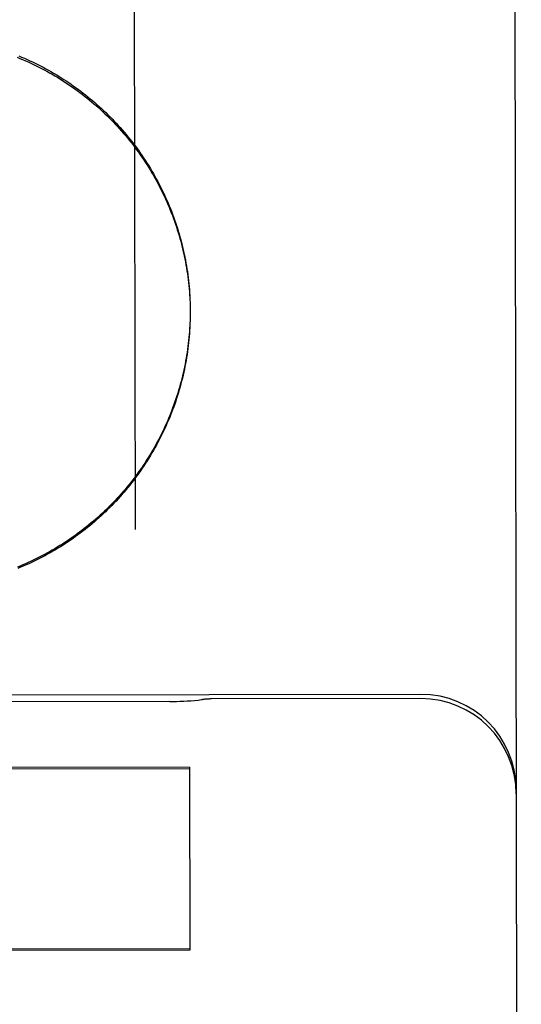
# Model space of a CAD drawing. Header units: inches. Extents: x 0 to 309, y 0 to 200.
# Tile 47 of 109: x 100.771 to 100.936, y 130.589 to 130.912. Entities that reach past the tile are written whole.
import ezdxf

# ---------------------------------------------------------------- set-up
doc = ezdxf.new("R2010")
doc.units = ezdxf.units.IN
doc.header["$LTSCALE"] = 17
doc.header["$MEASUREMENT"] = 0
doc.linetypes.add('HIDDEN', pattern=[0.2, 0.1, -0.1])
doc.layers.add('02___PRT_ALL_AXES', color=7, linetype='CONTINUOUS')
doc.layers.add('DEFAULT_2', color=8, linetype='HIDDEN')

msp = doc.modelspace()

# ---------------------------------------------------------------- linework, layer by layer
at = {"layer": '02___PRT_ALL_AXES', "color": 8, "linetype": 'HIDDEN'}
for p, q in [((100.902953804, 130.6908469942), (100.0904548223, 130.6895606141)), ((100.8205704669, 130.6884841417), (100.6728446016, 130.6882502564)), ((100.9029560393, 130.6894351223), (100.8342061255, 130.6893262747))]:
    msp.add_line(p, q, dxfattribs=at)
at = {"layer": 'DEFAULT_2', "color": 8, "linetype": 'HIDDEN'}
for p, q in [((100.9329395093, 131.4894211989), (100.9359401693, 129.5941545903)), ((100.8082439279, 131.2970464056), (100.8091180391, 130.7449432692)), ((100.8270683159, 130.8216154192), (100.8271221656, 130.8200191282)), ((100.8271183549, 130.8206355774), (100.8271610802, 130.8190340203)), ((100.8271577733, 130.8196552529), (100.8271892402, 130.8180485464)), ((100.8271865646, 130.8186745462), (100.8272066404, 130.8170628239)), ((100.8272047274, 130.8176936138), (100.827213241, 130.816104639)), ((100.8272123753, 130.8166515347), (100.827209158, 130.8150911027)), ((100.8272123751, 130.816651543), (100.827213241, 130.8161046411)), ((100.827171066, 130.8137699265), (100.827132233, 130.8121345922)), ((100.8271954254, 130.8147506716), (100.8271686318, 130.8131197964)), ((100.8272091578, 130.8157316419), (100.8271942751, 130.814105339)), ((100.8270111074, 130.6669286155), (100.696886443, 130.666722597)), ((100.6968870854, 130.6663168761), (100.8270117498, 130.6665228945)), ((100.8270111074, 130.6669286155), (100.8271060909, 130.6069355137)), ((100.8271055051, 130.6073054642), (100.6969808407, 130.6070994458)), ((100.8271060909, 130.6069355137), (100.6969814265, 130.6067294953))]:
    msp.add_line(p, q, dxfattribs=at)
for points in [[(100.7703685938, 130.8998517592), (100.7712823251, 130.8994812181), (100.7721919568, 130.899100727), (100.7730973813, 130.8987103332), (100.7739984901, 130.8983100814), (100.7748951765, 130.8979000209), (100.775787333, 130.897480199), (100.7766748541, 130.8970506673), (100.7775576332, 130.8966114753), (100.7784355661, 130.896162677), (100.7793085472, 130.8957043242), (100.7801764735, 130.8952364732), (100.7810392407, 130.894759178), (100.7818967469, 130.8942724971), (100.782748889, 130.8937764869), (100.7835955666, 130.8932712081), (100.7844366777, 130.8927567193), (100.7852721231, 130.8922330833), (100.7861018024, 130.8917003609), (100.7869256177, 130.8911586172), (100.7877434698, 130.8906079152), (100.7885552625, 130.8900483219), (100.7893608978, 130.8894799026), (100.790160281, 130.8889027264), (100.7909533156, 130.8883168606), (100.7917399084, 130.8877223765), (100.7925199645, 130.8871193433), (100.7932933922, 130.8865078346), (100.794060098, 130.8858879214), (100.794819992, 130.8852596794), (100.7955729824, 130.8846231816), (100.7963189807, 130.8839785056), (100.7970578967, 130.8833257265), (100.7977896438, 130.8826649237), (100.7985141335, 130.8819961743), (100.7992312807, 130.8813195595), (100.7999409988, 130.8806351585), (100.8006432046, 130.8799430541), (100.8013378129, 130.8792433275), (100.8020247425, 130.8785360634), (100.8027039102, 130.8778213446), (100.8033752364, 130.8770992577), (100.8040386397, 130.8763698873), (100.8046940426, 130.8756333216), (100.8053413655, 130.8748896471), (100.8059805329, 130.8741389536), (100.806611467, 130.8733813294), (100.8072340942, 130.8726168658), (100.8078483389, 130.8718456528), (100.8084541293, 130.8710677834), (100.8090513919, 130.870283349), (100.8096400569, 130.8694924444), (100.8102200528, 130.8686951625), (100.8107913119, 130.8678915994), (100.8113537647, 130.8670818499), (100.8119073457, 130.8662660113), (100.8124519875, 130.8654441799), (100.8129876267, 130.8646164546), (100.8135141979, 130.8637829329), (100.81403164, 130.8629437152), (100.8145398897, 130.8620989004), (100.8150388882, 130.8612485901), (100.8155285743, 130.8603928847), (100.8160088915, 130.8595318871), (100.8164797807, 130.8586656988), (100.8169411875, 130.8577944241), (100.8173930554, 130.8569181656), (100.8178353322, 130.8560370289), (100.8182679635, 130.8551511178), (100.8186908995, 130.8542605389), (100.8191040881, 130.8533653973), (100.8195074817, 130.8524658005), (100.8199010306, 130.8515618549), (100.8202846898, 130.8506536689), (100.8206584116, 130.84974135), (100.8210221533, 130.8488250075), (100.8213758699, 130.84790475), (100.8217195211, 130.8469806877), (100.8220530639, 130.84605293), (100.8223764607, 130.8451215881), (100.8226896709, 130.8441867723), (100.8229926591, 130.8432485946), (100.8232853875, 130.8423071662), (100.8235678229, 130.8413625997), (100.8238399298, 130.8404150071), (100.8241016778, 130.8394645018), (100.8243530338, 130.8385111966), (100.8245939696, 130.8375552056), (100.8248244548, 130.836596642), (100.8250444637, 130.8356356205), (100.8252539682, 130.8346722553), (100.8254529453, 130.8337066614), (100.8256413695, 130.8327389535), (100.82581922, 130.8317692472), (100.825986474, 130.8307976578), (100.8261431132, 130.8298243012), (100.8262891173, 130.8288492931), (100.8264244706, 130.8278727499), (100.8265491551, 130.8268947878), (100.826663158, 130.8259155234), (100.8267664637, 130.8249350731), (100.8268590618, 130.823953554), (100.8269409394, 130.8229710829), (100.8270120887, 130.8219877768), (100.8270724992, 130.8210037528)], [(100.7709686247, 130.9002672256), (100.7718715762, 130.8998929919), (100.7727704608, 130.8995089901), (100.7736651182, 130.8991152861), (100.7745555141, 130.898711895), (100.7754416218, 130.8982988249), (100.7763232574, 130.8978761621), (100.7772002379, 130.8974439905), (100.7780725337, 130.8970023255), (100.7789401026, 130.8965511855), (100.7798027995, 130.8960906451), (100.7806604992, 130.8956207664), (100.7815131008, 130.8951416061), (100.7823604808, 130.894653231), (100.7832025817, 130.8941556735), (100.78403936, 130.8936489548), (100.7848706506, 130.8931331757), (100.7856962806, 130.8926084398), (100.7865162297, 130.8920747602), (100.7873304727, 130.8915321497), (100.7881388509, 130.8909807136), (100.7889412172, 130.8904205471), (100.789737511, 130.889851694), (100.7905276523, 130.8892742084), (100.7913115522, 130.8886881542), (100.7920891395, 130.8880935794), (100.7928602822, 130.8874905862), (100.7936248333, 130.8868792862), (100.7943827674, 130.8862596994), (100.7951340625, 130.8856318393), (100.7958785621, 130.8849958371), (100.796616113, 130.8843518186), (100.7973466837, 130.8836998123), (100.7980702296, 130.8830398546), (100.7987866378, 130.8823720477), (100.7994958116, 130.8816964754), (100.8001976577, 130.8810132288), (100.8008920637, 130.8803224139), (100.8015789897, 130.87962407), (100.8022584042, 130.8789182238), (100.8029301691, 130.8782050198), (100.803594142, 130.8774846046), (100.804250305, 130.8767569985), (100.8048986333, 130.8760222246), (100.8055390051, 130.875280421), (100.8061713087, 130.8745317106), (100.8067954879, 130.8737761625), (100.8074114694, 130.8730138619), (100.8080191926, 130.8722448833), (100.8086186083, 130.8714692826), (100.8092096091, 130.8706872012), (100.8097920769, 130.869898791), (100.8103659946, 130.8691040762), (100.8109313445, 130.8683030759), (100.8114880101, 130.8674959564), (100.8120358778, 130.8666828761), (100.8125749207, 130.8658638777), (100.8131050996, 130.8650390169), (100.8136263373, 130.8642084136), (100.8141385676, 130.863372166), (100.8146417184, 130.8625303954), (100.815135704, 130.861683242), (100.8156204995, 130.8608307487), (100.8160960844, 130.8599729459), (100.8165623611, 130.8591100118), (100.8170192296, 130.8582421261), (100.8174666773, 130.8573693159), (100.8179046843, 130.8564916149), (100.8183331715, 130.8556091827), (100.8187520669, 130.8547221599), (100.8191613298, 130.8538306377), (100.8195609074, 130.8529347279), (100.8199507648, 130.8520345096), (100.820330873, 130.8511300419), (100.8207011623, 130.8502214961), (100.8210615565, 130.8493090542), (100.8214120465, 130.8483927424), (100.8217526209, 130.8474725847), (100.8220832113, 130.8465487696), (100.822403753, 130.8456214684), (100.822714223, 130.8446907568), (100.8230145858, 130.8437567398), (100.8233048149, 130.8428195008), (100.8235848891, 130.8418790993), (100.823854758, 130.8409357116), (100.8241143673, 130.8399895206), (100.8243637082, 130.8390405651), (100.8246027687, 130.8380888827), (100.8248315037, 130.8371346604), (100.8250498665, 130.8361780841), (100.8252578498, 130.8352191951), (100.8254554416, 130.8342580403), (100.8256426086, 130.8332947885), (100.8258193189, 130.8323295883), (100.8259855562, 130.8313625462), (100.8261412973, 130.8303937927), (100.826286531, 130.8294234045), (100.8264212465, 130.828451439), (100.8265454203, 130.8274780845), (100.8266590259, 130.8265035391), (100.8267620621, 130.8255278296), (100.8268545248, 130.8245509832), (100.8269363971, 130.8235731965), (100.8270076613, 130.8225946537), (100.8270683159, 130.8216154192)], [(100.8271360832, 130.8127896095), (100.8270850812, 130.811149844), (100.8270271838, 130.810165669), (100.8269585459, 130.8091821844), (100.8268791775, 130.8081995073), (100.8267890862, 130.8072177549), (100.8266882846, 130.8062370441), (100.8265767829, 130.8052574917), (100.8264545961, 130.8042792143), (100.8263217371, 130.8033023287), (100.8261782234, 130.8023269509), (100.8260240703, 130.8013531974), (100.8258592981, 130.800381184), (100.8256839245, 130.7994110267), (100.8254979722, 130.7984428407), (100.8253014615, 130.7974767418), (100.8250944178, 130.7965128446), (100.8248768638, 130.7955512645), (100.8246488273, 130.7945921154), (100.8244103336, 130.7936355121), (100.8241614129, 130.792681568), (100.8239020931, 130.7917303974), (100.8236324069, 130.790782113), (100.8233523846, 130.7898368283), (100.8230620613, 130.7888946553), (100.8227614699, 130.7879557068), (100.8224506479, 130.7870200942), (100.8221296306, 130.7860879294), (100.8217984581, 130.7851593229), (100.8214571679, 130.784234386), (100.8211058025, 130.7833132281), (100.820744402, 130.7823959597), (100.8203730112, 130.7814826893), (100.8199916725, 130.7805735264), (100.8196004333, 130.7796685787), (100.8191993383, 130.7787679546), (100.818788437, 130.7778717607), (100.8183677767, 130.7769801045), (100.8179374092, 130.7760930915), (100.817497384, 130.775210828), (100.8170477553, 130.7743334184), (100.8165885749, 130.7734609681), (100.8161198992, 130.7725935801), (100.8156417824, 130.7717313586), (100.8151542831, 130.7708744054), (100.8146574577, 130.7700228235), (100.814151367, 130.7691767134), (100.8136360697, 130.768336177), (100.8131116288, 130.7675013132), (100.8125781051, 130.7666722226), (100.8120355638, 130.7658490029), (100.811484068, 130.7650317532), (100.8109236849, 130.7642205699), (100.8103544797, 130.7634155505), (100.8097765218, 130.76261679), (100.8091898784, 130.7618243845), (100.808594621, 130.7610384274), (100.807990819, 130.7602590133), (100.8073785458, 130.7594862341), (100.8067578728, 130.7587201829), (100.8061288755, 130.7579609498), (100.8054916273, 130.7572086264), (100.8048462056, 130.7564633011), (100.8041926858, 130.755725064), (100.8035311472, 130.7549940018), (100.8028616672, 130.7542702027), (100.802184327, 130.7535537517), (100.8014992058, 130.7528447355), (100.8008063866, 130.7521432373), (100.8001059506, 130.7514493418), (100.7993979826, 130.7507631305), (100.7986825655, 130.7500846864), (100.797959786, 130.7494140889), (100.7972297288, 130.7487514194), (100.7964924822, 130.7480967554), (100.7957481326, 130.7474501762), (100.7949967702, 130.7468117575), (100.794238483, 130.7461815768), (100.7934733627, 130.7455597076), (100.7927014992, 130.7449462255), (100.7919229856, 130.7443412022), (100.7911379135, 130.7437447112), (100.7903463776, 130.7431568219), (100.7895484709, 130.7425776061), (100.7887442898, 130.7420071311), (100.7879339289, 130.7414454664), (100.7871174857, 130.7408926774), (100.7862950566, 130.7403488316), (100.7854667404, 130.739813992), (100.7846326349, 130.7392882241), (100.7837928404, 130.7387715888), (100.782947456, 130.7382641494), (100.7820965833, 130.7377659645), (100.7812403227, 130.7372770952), (100.7803787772, 130.7367975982), (100.7795120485, 130.7363275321), (100.7786402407, 130.7358669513), (100.7777634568, 130.7354159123), (100.7768818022, 130.7349744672), (100.7759953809, 130.7345426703), (100.7751042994, 130.7341205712), (100.7742086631, 130.7337082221), (100.7733085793, 130.7333056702), (100.7724041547, 130.7329129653), (100.7714954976, 130.7325301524), (100.7705827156, 130.7321572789)], [(100.827090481, 130.8118097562), (100.827034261, 130.8108304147), (100.8269674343, 130.8098517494), (100.826890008, 130.8088739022), (100.8268019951, 130.8078969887), (100.8267034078, 130.8069211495), (100.8265942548, 130.8059464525), (100.82647454, 130.8049729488), (100.8263442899, 130.8040008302), (100.8262035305, 130.803030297), (100.8260522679, 130.8020613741), (100.8258905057, 130.80109409), (100.8257182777, 130.8001286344), (100.8255356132, 130.7991651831), (100.8253425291, 130.7982038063), (100.8251390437, 130.7972445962), (100.8249251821, 130.7962876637), (100.824700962, 130.7953330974), (100.8244664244, 130.7943810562), (100.8242216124, 130.7934317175), (100.8239665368, 130.7924851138), (100.8237012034, 130.7915412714), (100.8234256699, 130.7906003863), (100.8231399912, 130.7896626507), (100.8228441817, 130.7887281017), (100.8225382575, 130.7877967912), (100.8222222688, 130.7868688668), (100.8218962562, 130.7859444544), (100.821560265, 130.7850236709), (100.8212143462, 130.784106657), (100.8208585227, 130.7831934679), (100.8204928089, 130.7822841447), (100.8201172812, 130.7813788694), (100.8197320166, 130.7804778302), (100.8193370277, 130.7795810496), (100.8189323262, 130.7786885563), (100.8185179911, 130.7778005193), (100.818094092, 130.7769170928), (100.817660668, 130.7760383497), (100.8172177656, 130.7751643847), (100.8167654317, 130.7742952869), (100.8163037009, 130.773431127), (100.8158326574, 130.7725720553), (100.8153523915, 130.7717182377), (100.8148629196, 130.7708696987), (100.8143642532, 130.7700264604), (100.8138564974, 130.7691886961), (100.8133397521, 130.7683565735), (100.8128140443, 130.7675301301), (100.8122794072, 130.766709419), (100.8117359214, 130.7658945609), (100.8111836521, 130.7650856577), (100.8106226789, 130.7642828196), (100.8100530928, 130.7634861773), (100.8094749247, 130.7626957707), (100.8088881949, 130.7619116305), (100.8082930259, 130.7611339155), (100.8076895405, 130.7603627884), (100.8070777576, 130.7595982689), (100.8064576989, 130.7588403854), (100.8058294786, 130.7580892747), (100.8051931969, 130.7573450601), (100.8045489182, 130.7566078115), (100.8038967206, 130.7558776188), (100.8032366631, 130.7551545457), (100.8025687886, 130.7544386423), (100.8018932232, 130.753730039), (100.8012101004, 130.7530288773), (100.80051944, 130.7523351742), (100.7998212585, 130.7516489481), (100.7991156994, 130.7509703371), (100.7984028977, 130.7502994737), (100.7976828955, 130.7496363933), (100.7969557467, 130.7489811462), (100.7962215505, 130.7483338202), (100.7954803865, 130.7476944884), (100.7947323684, 130.7470632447), (100.7939776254, 130.7464401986), (100.7932161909, 130.7458253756), (100.7924480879, 130.7452187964), (100.7916734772, 130.7446205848), (100.7908925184, 130.7440308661), (100.7901052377, 130.7434496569), (100.7893116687, 130.742876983), (100.7885119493, 130.7423129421), (100.7877061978, 130.7417576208), (100.7868945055, 130.7412110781), (100.7860769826, 130.7406733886), (100.7852536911, 130.7401445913), (100.7844246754, 130.7396247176), (100.7835900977, 130.7391138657), (100.7827501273, 130.7386121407), (100.7819047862, 130.7381195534), (100.7810540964, 130.7376361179), (100.7801982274, 130.7371619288), (100.7793373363, 130.7366970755), (100.778471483, 130.7362415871), (100.7776007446, 130.7357955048), (100.7767252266, 130.7353588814), (100.775845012, 130.7349317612), (100.7749602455, 130.734514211), (100.774071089, 130.7341063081), (100.7731775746, 130.7337080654), (100.7722797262, 130.7333194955), (100.7713777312, 130.7329406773), (100.7704717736, 130.7325716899)], [(100.8205694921, 130.6884841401), (100.8216232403, 130.6884922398), (100.8227721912, 130.6885156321), (100.8239280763, 130.6885543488), (100.8250901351, 130.6886084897), (100.8262577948, 130.6886781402), (100.827430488, 130.6887633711), (100.828607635, 130.6888642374), (100.8297886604, 130.6889807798), (100.8309729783, 130.6891130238), (100.8312406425, 130.6891450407)]]:
    msp.add_lwpolyline(points, dxfattribs=at)
for centre, radius, start, end in [((100.9030032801, 130.6595970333), 0.03125, 0.0907128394, 90.09071283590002), ((100.8342457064, 130.6643263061), 0.025, 90.0907128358, 96.90415722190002), ((100.9030055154, 130.6581851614), 0.03125, 0.09071283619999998, 90.09071283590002)]:
    msp.add_arc(centre, radius, start, end, dxfattribs=at)

doc.saveas('drawing.dxf')
